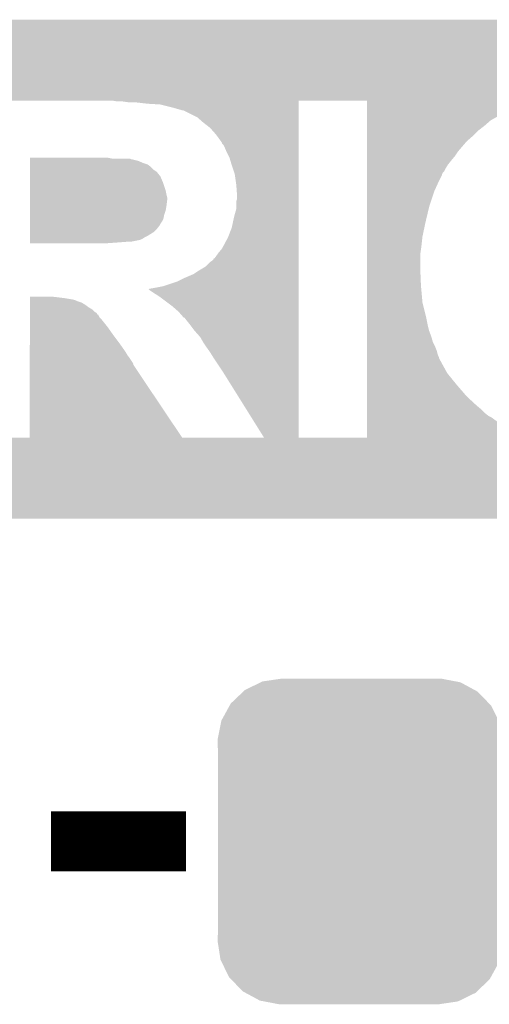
# Model space of a CAD drawing. Extents: x -52 to 48, y -3 to 57.
# Tile 78 of 96: x 17.39 to 18.98, y 40.86 to 44.19. Entities that reach past the tile are written whole.
import ezdxf

# ---------------------------------------------------------------- set-up
doc = ezdxf.new("R2010")
doc.units = 0
doc.layers.get('0').update_dxf_attribs({"linetype": 'CONTINUOUS'})
doc.layers.add('CLICK_SHIELD_FOR_RED_PITAYA_010', color=11, linetype='CONTINUOUS')
doc.layers.add('CLICK_SHIELD_FOR_RED_PITAYA_012', color=8, linetype='CONTINUOUS')

# ---------------------------------------------------------------- blocks, each defined once
blk = doc.blocks.new('CUSTOM_111')
for points in [[(-0.39008, 0.512452), (-0.336512, 0.538644), (0.3876, 0.512452), (0.339192, 0.538644)], [(-0.336512, 0.538644), (-0.330752, 0.54146), (0.339192, 0.538644), (0.324464, 0.54146)], [(-0.330752, 0.54146), (-0.266332, 0.551046), (0.324464, 0.54146), (0.274326, 0.551046)], [(-0.266332, 0.551046), (-0.26543, 0.55118), (0.274326, 0.551046), (0.26543, 0.55118)], [(-0.437866, 0.466866), (-0.39557, 0.507216), (0.436224, 0.466866), (0.397276, 0.507216)], [(-0.39557, 0.507216), (-0.39008, 0.512452), (0.397276, 0.507216), (0.3876, 0.512452)], [(-0.4418, 0.4597), (-0.437866, 0.466866), (0.44314, 0.4597), (0.436224, 0.466866)], [(-0.469636, 0.408968), (-0.4418, 0.4597), (0.468318, 0.408968), (0.44314, 0.4597)], [(-0.482418, 0.344176), (-0.4713, 0.400542), (0.481224, 0.344176), (0.472498, 0.400542)], [(-0.4713, 0.400542), (-0.469636, 0.408968), (0.472498, 0.400542), (0.468318, 0.408968)], [(-0.4826, 0.33528), (-0.482418, 0.344176), (0.4826, 0.33528), (0.481224, 0.344176)], [(-0.48133, 0.311898), (-0.4826, 0.33528), (0.48133, 0.311898), (0.4826, 0.33528)], [(-0.48133, 0.311896), (-0.48133, 0.311898), (0.48133, 0.311896), (0.48133, 0.311898)], [(-0.48133, -0.311896), (-0.48133, 0.311896), (0.48133, -0.311896), (0.48133, 0.311896)], [(-0.4826, -0.33528), (-0.481332, -0.311898), (0.4826, -0.33528), (0.48133, -0.311898)], [(-0.481332, -0.311898), (-0.48133, -0.311896), (0.48133, -0.311898), (0.48133, -0.311896)], [(-0.481222, -0.344176), (-0.4826, -0.33528), (0.482418, -0.344176), (0.4826, -0.33528)], [(-0.472498, -0.400542), (-0.481222, -0.344176), (0.471298, -0.400542), (0.482418, -0.344176)], [(-0.468316, -0.408968), (-0.472498, -0.400542), (0.469636, -0.408968), (0.471298, -0.400542)], [(-0.44314, -0.4597), (-0.468316, -0.408968), (0.441798, -0.4597), (0.469636, -0.408968)], [(-0.436222, -0.466866), (-0.44314, -0.4597), (0.437866, -0.466866), (0.441798, -0.4597)], [(-0.397276, -0.507216), (-0.436222, -0.466866), (0.395568, -0.507216), (0.437866, -0.466866)], [(-0.387598, -0.512452), (-0.397276, -0.507216), (0.39008, -0.512452), (0.395568, -0.507216)], [(-0.339192, -0.538644), (-0.387598, -0.512452), (0.33651, -0.538644), (0.39008, -0.512452)], [(-0.324462, -0.54146), (-0.339192, -0.538644), (0.330752, -0.54146), (0.33651, -0.538644)], [(-0.274326, -0.551046), (-0.324462, -0.54146), (0.26633, -0.551046), (0.330752, -0.54146)], [(-0.26543, -0.55118), (-0.274326, -0.551046), (0.26543, -0.55118), (0.26633, -0.551046)]]:
    blk.add_solid(points)

msp = doc.modelspace()

# ---------------------------------------------------------------- linework, layer by layer
at = {"layer": 'CLICK_SHIELD_FOR_RED_PITAYA_010', "const_width": 0.2032}
msp.add_lwpolyline([(17.49806, 41.41216), (17.95526, 41.41216)], dxfattribs=at)
at = {"layer": 'CLICK_SHIELD_FOR_RED_PITAYA_010'}
for points in [[(15.694686, 43.93946), (15.69469, 44.193428), (24.127454, 43.93946), (24.12746, 44.193428)], [(15.69469, 44.193428), (15.694692, 44.19346), (24.12746, 44.193428), (15.694692, 44.19346)], [(15.694686, 43.93692), (15.694686, 43.93946), (19.25066, 43.93692), (19.31162, 43.93946)], [(15.694686, 43.93184), (15.694686, 43.93692), (19.199862, 43.93184), (19.25066, 43.93692)], [(15.694686, 43.91914), (15.694686, 43.93184), (19.142708, 43.91914), (19.199862, 43.93184)], [(15.694686, 43.919138), (15.694686, 43.91914), (17.537858, 43.919138), (17.708878, 43.91914)], [(17.045916, 43.919134), (17.045914, 43.919138), (17.195822, 43.919134), (17.537858, 43.919138)], [(17.708892, 43.919138), (17.708878, 43.91914), (19.142698, 43.919138), (19.142708, 43.91914)], [(17.708916, 43.919134), (17.708892, 43.919138), (18.336282, 43.919134), (18.567374, 43.919138)], [(17.724122, 43.9166), (17.708916, 43.919134), (18.33628, 43.9166), (18.336282, 43.919134)], [(17.759682, 43.91406), (17.7419, 43.9166), (18.33628, 43.91406), (18.33628, 43.9166)], [(17.82572, 43.90898), (17.78254, 43.91406), (18.33628, 43.90898), (18.33628, 43.91406)], [(17.8689, 43.90644), (17.82572, 43.90898), (18.33628, 43.90644), (18.33628, 43.90898)], [(17.90954, 43.89628), (17.8689, 43.90644), (18.33628, 43.89628), (18.33628, 43.90644)], [(17.945102, 43.88612), (17.90954, 43.89628), (18.33628, 43.88612), (18.33628, 43.89628)], [(18.567372, 43.9166), (18.567374, 43.919138), (19.131278, 43.9166), (19.142698, 43.919138)], [(18.567372, 43.91152), (18.567372, 43.9166), (19.1135, 43.91152), (19.131278, 43.9166)], [(18.567372, 43.90644), (18.567372, 43.91152), (19.09826, 43.90644), (19.1135, 43.91152)], [(18.567372, 43.901362), (18.567372, 43.90644), (19.080482, 43.901362), (19.09826, 43.90644)], [(18.567372, 43.89628), (18.567372, 43.901362), (19.07032, 43.89628), (19.080482, 43.901362)], [(18.567372, 43.8912), (18.567372, 43.89628), (19.05762, 43.8912), (19.07032, 43.89628)], [(18.567372, 43.886124), (18.567372, 43.8912), (19.050012, 43.886124), (19.05762, 43.8912)], [(17.947644, 43.886118), (17.945102, 43.88612), (18.33628, 43.886118), (18.33628, 43.88612)], [(17.99336, 43.86326), (17.947644, 43.886118), (18.33628, 43.86326), (18.33628, 43.886118)], [(18.013678, 43.84548), (17.99336, 43.86326), (18.33628, 43.84548), (18.33628, 43.86326)], [(18.567372, 43.886114), (18.567372, 43.886124), (19.042394, 43.886114), (19.050012, 43.886124)], [(18.567372, 43.881054), (18.567372, 43.886114), (19.03984, 43.881054), (19.042394, 43.886114)], [(18.567372, 43.88104), (18.567372, 43.881054), (19.037306, 43.88104), (19.03984, 43.881054)], [(18.567372, 43.853102), (18.567372, 43.88104), (18.986508, 43.853102), (19.037306, 43.88104)], [(18.03654, 43.8277), (18.013678, 43.84548), (18.33628, 43.8277), (18.33628, 43.84548)], [(18.056858, 43.804842), (18.03654, 43.8277), (18.33628, 43.804842), (18.33628, 43.8277)], [(18.567372, 43.83532), (18.567372, 43.853102), (18.96618, 43.83532), (18.986508, 43.853102)], [(18.567372, 43.81754), (18.567372, 43.83532), (18.943322, 43.81754), (18.96618, 43.83532)], [(18.07718, 43.776896), (18.056858, 43.804842), (18.33628, 43.776896), (18.33628, 43.804842)], [(18.567372, 43.799758), (18.567372, 43.81754), (18.92554, 43.799758), (18.943322, 43.81754)], [(18.567372, 43.781982), (18.567372, 43.799758), (18.90522, 43.781982), (18.92554, 43.799758)], [(18.077186, 43.774348), (18.07718, 43.776896), (18.336278, 43.774348), (18.33628, 43.776896)], [(18.082262, 43.76927), (18.077186, 43.774348), (18.336278, 43.76927), (18.336278, 43.774348)], [(18.0848, 43.7642), (18.082262, 43.76927), (18.336278, 43.7642), (18.336278, 43.76927)], [(18.09242, 43.74642), (18.0848, 43.7642), (18.336278, 43.74642), (18.336278, 43.7642)], [(18.567372, 43.746422), (18.567372, 43.781982), (18.87474, 43.746422), (18.90522, 43.781982)], [(17.426964, 43.72356), (17.426966, 43.7261), (17.703802, 43.72356), (17.691102, 43.7261)], [(17.426964, 43.723558), (17.426964, 43.72356), (17.764764, 43.723558), (17.703802, 43.72356)], [(17.426964, 43.72102), (17.426964, 43.723558), (17.769844, 43.72102), (17.764764, 43.723558)], [(18.102582, 43.726098), (18.09242, 43.74642), (18.336278, 43.726098), (18.336278, 43.74642)], [(18.1102, 43.7007), (18.102582, 43.726098), (18.336278, 43.7007), (18.336278, 43.726098)], [(18.567372, 43.73118), (18.567372, 43.746422), (18.86458, 43.73118), (18.87474, 43.746422)], [(18.567372, 43.71594), (18.567372, 43.73118), (18.85188, 43.71594), (18.86458, 43.73118)], [(17.426962, 43.703238), (17.426964, 43.70832), (17.825722, 43.703238), (17.81048, 43.70832)], [(17.426962, 43.695618), (17.426962, 43.703238), (17.83588, 43.695618), (17.825722, 43.703238)], [(17.426962, 43.68546), (17.426962, 43.695618), (17.84604, 43.68546), (17.83588, 43.695618)], [(17.426964, 43.715938), (17.426964, 43.72102), (17.792702, 43.715938), (17.772382, 43.72102)], [(17.426964, 43.70832), (17.426964, 43.715938), (17.81048, 43.70832), (17.792702, 43.715938)], [(18.12036, 43.670218), (18.1102, 43.7007), (18.336278, 43.670218), (18.336278, 43.7007)], [(18.567372, 43.70324), (18.567372, 43.71594), (18.84172, 43.70324), (18.85188, 43.71594)], [(18.567372, 43.690538), (18.567372, 43.70324), (18.8341, 43.690538), (18.84172, 43.70324)], [(18.567372, 43.68039), (18.567372, 43.690538), (18.829022, 43.68039), (18.8341, 43.690538)], [(17.426958, 43.64482), (17.42696, 43.662598), (17.87652, 43.64482), (17.8689, 43.662598)], [(17.42696, 43.680378), (17.426962, 43.68546), (17.853662, 43.680378), (17.84604, 43.68546)], [(17.42696, 43.675298), (17.42696, 43.680378), (17.858742, 43.675298), (17.853662, 43.680378)], [(17.42696, 43.662598), (17.42696, 43.675298), (17.8689, 43.662598), (17.858742, 43.675298)], [(18.12544, 43.63466), (18.12036, 43.670218), (18.336278, 43.63466), (18.336278, 43.670218)], [(18.567372, 43.6753), (18.567372, 43.68039), (18.823942, 43.6753), (18.829022, 43.68039)], [(18.567372, 43.670224), (18.567372, 43.6753), (18.821402, 43.670224), (18.823942, 43.6753)], [(18.567372, 43.667684), (18.567372, 43.670224), (18.8214, 43.667684), (18.821402, 43.670224)], [(18.567372, 43.64228), (18.567372, 43.667684), (18.8087, 43.64228), (18.8214, 43.667684)], [(17.426954, 43.614338), (17.426958, 43.64482), (17.88668, 43.614338), (17.87652, 43.64482)], [(18.12798, 43.599102), (18.12544, 43.63466), (18.336276, 43.599102), (18.336278, 43.63466)], [(18.567372, 43.61434), (18.567372, 43.64228), (18.796, 43.61434), (18.8087, 43.64228)], [(17.426952, 43.591478), (17.426954, 43.60164), (17.89176, 43.591478), (17.88922, 43.60164)], [(17.426952, 43.58386), (17.426952, 43.591478), (17.89176, 43.58386), (17.89176, 43.591478)], [(17.426954, 43.60164), (17.426954, 43.614338), (17.88922, 43.60164), (17.88668, 43.614338)], [(18.127978, 43.586398), (18.12798, 43.599102), (18.336276, 43.586398), (18.336276, 43.599102)], [(18.567372, 43.560998), (18.567372, 43.61434), (18.77822, 43.560998), (18.796, 43.61434)], [(17.42695, 43.56354), (17.426952, 43.58386), (17.88922, 43.56354), (17.89176, 43.58386)], [(17.42695, 43.548298), (17.42695, 43.56354), (17.886678, 43.548298), (17.88922, 43.56354)], [(18.12544, 43.578776), (18.127978, 43.586398), (18.336276, 43.578776), (18.336276, 43.586398)], [(18.12544, 43.553376), (18.12544, 43.578776), (18.336276, 43.553376), (18.336276, 43.578776)], [(18.567372, 43.50766), (18.567372, 43.560998), (18.76552, 43.50766), (18.77822, 43.560998)], [(17.426946, 43.520358), (17.426948, 43.533058), (17.879058, 43.520358), (17.8816, 43.533058)], [(17.426948, 43.533058), (17.42695, 43.548298), (17.8816, 43.533058), (17.886678, 43.548298)], [(18.110198, 43.489878), (18.11782, 43.525442), (18.336274, 43.489878), (18.336276, 43.525442)], [(18.11782, 43.525442), (18.12544, 43.553376), (18.336276, 43.525442), (18.336276, 43.553376)], [(17.426944, 43.502578), (17.426946, 43.510198), (17.8689, 43.502578), (17.873978, 43.510198)], [(17.426944, 43.497504), (17.426944, 43.502578), (17.86636, 43.497504), (17.8689, 43.502578)], [(17.426944, 43.4848), (17.426944, 43.497504), (17.8562, 43.4848), (17.86636, 43.497504)], [(17.426946, 43.510198), (17.426946, 43.520358), (17.873978, 43.510198), (17.879058, 43.520358)], [(18.0975, 43.456858), (18.110198, 43.489878), (18.336274, 43.456858), (18.336274, 43.489878)], [(18.567372, 43.459398), (18.567372, 43.50766), (18.75536, 43.459398), (18.76552, 43.50766)], [(17.42694, 43.456858), (17.426942, 43.461942), (17.815558, 43.456858), (17.82572, 43.461942)], [(17.42694, 43.45178), (17.42694, 43.456858), (17.807938, 43.45178), (17.815558, 43.456858)], [(17.426942, 43.47464), (17.426944, 43.4848), (17.846038, 43.47464), (17.8562, 43.4848)], [(17.426942, 43.461942), (17.426942, 43.47464), (17.82572, 43.461942), (17.846038, 43.47464)], [(18.07718, 43.418762), (18.0975, 43.456858), (18.336274, 43.418762), (18.336274, 43.456858)], [(18.567372, 43.43654), (18.567372, 43.459398), (18.75282, 43.43654), (18.75536, 43.459398)], [(17.42694, 43.449238), (17.42694, 43.45178), (17.802858, 43.449238), (17.807938, 43.45178)], [(17.42694, 43.4467), (17.42694, 43.449238), (17.7927, 43.4467), (17.802858, 43.449238)], [(17.42694, 43.44162), (17.42694, 43.4467), (17.767298, 43.44162), (17.7927, 43.4467)], [(17.42694, 43.43908), (17.42694, 43.44162), (17.71904, 43.43908), (17.75206, 43.44162)], [(17.42694, 43.436566), (17.42694, 43.43908), (17.683844, 43.436566), (17.71904, 43.43908)], [(17.683482, 43.43654), (17.42694, 43.436566), (17.683482, 43.43654), (17.683844, 43.436566)], [(18.567372, 43.41622), (18.567372, 43.43654), (18.75028, 43.41622), (18.75282, 43.43654)], [(18.051764, 43.38574), (18.06448, 43.40352), (18.336274, 43.38574), (18.336274, 43.40352)], [(18.06448, 43.40352), (18.07718, 43.418762), (18.336274, 43.40352), (18.336274, 43.418762)], [(18.567372, 43.39844), (18.567372, 43.41622), (18.74774, 43.39844), (18.75028, 43.41622)], [(18.567372, 43.35272), (18.567372, 43.39844), (18.74774, 43.35272), (18.74774, 43.39844)], [(17.9959, 43.342562), (18.021298, 43.357798), (18.336272, 43.342562), (18.336274, 43.357798)], [(18.021298, 43.357798), (18.036538, 43.373038), (18.336274, 43.357798), (18.336274, 43.373038)], [(18.036538, 43.373038), (18.04416, 43.37812), (18.336274, 43.373038), (18.336274, 43.37812)], [(18.04416, 43.37812), (18.049234, 43.383188), (18.336274, 43.37812), (18.336274, 43.383188)], [(18.049234, 43.383188), (18.049246, 43.385718), (18.336274, 43.383188), (18.336274, 43.385718)], [(18.049246, 43.385718), (18.051764, 43.38574), (18.336274, 43.385718), (18.336274, 43.38574)], [(17.9451, 43.31716), (17.98066, 43.3324), (18.336272, 43.31716), (18.336272, 43.3324)], [(17.98066, 43.3324), (17.9959, 43.342562), (18.336272, 43.3324), (18.336272, 43.342562)], [(18.567372, 43.29176), (18.567372, 43.35272), (18.75028, 43.29176), (18.74774, 43.35272)], [(17.85366, 43.28668), (17.879058, 43.29176), (18.336272, 43.28668), (18.336272, 43.29176)], [(17.879058, 43.29176), (17.924778, 43.307), (18.336272, 43.29176), (18.336272, 43.307)], [(17.924778, 43.307), (17.9451, 43.31716), (18.336272, 43.307), (18.336272, 43.31716)], [(18.567372, 43.235882), (18.567372, 43.29176), (18.75536, 43.235882), (18.75028, 43.29176)], [(17.426944, 43.25366), (17.426946, 43.256178), (17.52346, 43.25366), (17.500798, 43.256178)], [(17.426946, 43.256178), (17.500598, 43.2562), (17.500798, 43.256178), (17.500598, 43.2562)], [(17.82603, 43.281612), (17.85366, 43.28668), (18.336272, 43.281612), (18.336272, 43.28668)], [(17.828272, 43.281594), (17.82603, 43.281612), (18.336272, 43.281594), (18.336272, 43.281612)], [(17.8308, 43.27906), (17.828272, 43.281594), (18.336272, 43.27906), (18.336272, 43.281594)], [(17.8689, 43.25366), (17.8308, 43.27906), (18.336272, 43.25366), (18.336272, 43.27906)], [(17.426942, 43.22064), (17.426944, 43.228262), (17.62506, 43.22064), (17.614898, 43.228262)], [(17.426944, 43.25112), (17.426944, 43.25366), (17.54378, 43.25112), (17.52346, 43.25366)], [(17.426944, 43.24604), (17.426944, 43.25112), (17.57426, 43.24604), (17.54378, 43.25112)], [(17.426944, 43.2435), (17.426944, 43.24604), (17.581878, 43.2435), (17.57426, 43.24604)], [(17.426944, 43.24096), (17.426944, 43.2435), (17.58696, 43.24096), (17.581878, 43.2435)], [(17.426944, 43.23588), (17.426944, 43.24096), (17.6022, 43.23588), (17.58696, 43.24096)], [(17.426944, 43.228262), (17.426944, 43.23588), (17.614898, 43.228262), (17.6022, 43.23588)], [(17.90954, 43.22318), (17.8689, 43.25366), (18.336272, 43.22318), (18.336272, 43.25366)], [(17.929862, 43.2054), (17.90954, 43.22318), (18.33627, 43.2054), (18.336272, 43.22318)], [(18.567372, 43.18508), (18.567372, 43.235882), (18.76806, 43.18508), (18.75536, 43.235882)], [(17.42694, 43.195254), (17.426942, 43.20032), (17.65554, 43.195254), (17.652996, 43.20032)], [(17.42694, 43.195234), (17.42694, 43.195254), (17.658066, 43.195234), (17.65554, 43.195254)], [(17.42694, 43.18509), (17.42694, 43.195234), (17.663158, 43.18509), (17.658066, 43.195234)], [(17.426942, 43.213022), (17.426942, 43.22064), (17.637758, 43.213022), (17.62506, 43.22064)], [(17.426942, 43.205402), (17.426942, 43.213022), (17.645378, 43.205402), (17.637758, 43.213022)], [(17.426942, 43.20032), (17.426942, 43.205402), (17.652996, 43.20032), (17.645378, 43.205402)], [(17.947648, 43.18508), (17.929862, 43.2054), (18.33627, 43.18508), (18.33627, 43.2054)], [(17.426938, 43.15206), (17.42694, 43.17746), (17.6911, 43.15206), (17.67078, 43.17746)], [(17.42694, 43.17746), (17.42694, 43.18509), (17.67078, 43.17746), (17.663158, 43.18509)], [(17.950184, 43.185072), (17.947648, 43.18508), (18.33627, 43.185072), (18.33627, 43.18508)], [(17.9578, 43.17492), (17.950184, 43.185072), (18.33627, 43.17492), (18.33627, 43.185072)], [(17.96796, 43.16222), (17.9578, 43.17492), (18.33627, 43.16222), (18.33627, 43.17492)], [(17.9832, 43.1419), (17.96796, 43.16222), (18.33627, 43.1419), (18.33627, 43.16222)], [(18.567372, 43.15968), (18.567372, 43.18508), (18.77314, 43.15968), (18.76806, 43.18508)], [(18.567372, 43.139362), (18.567372, 43.15968), (18.77822, 43.139362), (18.77314, 43.15968)], [(17.426934, 43.09618), (17.426936, 43.12666), (17.73174, 43.09618), (17.70888, 43.12666)], [(17.426936, 43.12666), (17.426938, 43.15206), (17.70888, 43.12666), (17.6911, 43.15206)], [(18.003522, 43.119032), (17.9832, 43.1419), (18.33627, 43.119032), (18.33627, 43.1419)], [(18.567372, 43.11904), (18.567372, 43.139362), (18.78584, 43.11904), (18.77822, 43.139362)], [(17.426932, 43.07078), (17.426934, 43.09618), (17.749522, 43.07078), (17.73174, 43.09618)], [(18.01368, 43.10126), (18.003522, 43.119032), (18.33627, 43.10126), (18.33627, 43.119032)], [(18.02384, 43.08602), (18.01368, 43.10126), (18.33627, 43.08602), (18.33627, 43.10126)], [(18.567372, 43.101262), (18.567372, 43.11904), (18.790918, 43.101262), (18.78584, 43.11904)], [(18.567372, 43.08602), (18.567372, 43.101262), (18.79854, 43.08602), (18.790918, 43.101262)], [(17.42693, 43.058082), (17.426932, 43.07078), (17.757138, 43.058082), (17.749522, 43.07078)], [(17.42693, 43.04792), (17.42693, 43.058082), (17.76476, 43.04792), (17.757138, 43.058082)], [(18.03654, 43.06824), (18.02384, 43.08602), (18.33627, 43.06824), (18.33627, 43.08602)], [(18.04924, 43.04792), (18.03654, 43.06824), (18.336268, 43.04792), (18.33627, 43.06824)], [(18.567372, 43.073322), (18.567372, 43.08602), (18.803618, 43.073322), (18.79854, 43.08602)], [(18.567372, 43.06316), (18.567372, 43.073322), (18.806162, 43.06316), (18.803618, 43.073322)], [(18.567372, 43.055542), (18.567372, 43.06316), (18.8087, 43.055542), (18.806162, 43.06316)], [(17.426912, 42.778688), (17.426928, 43.025064), (17.942556, 42.778688), (17.77746, 43.025064)], [(17.426928, 43.027604), (17.42693, 43.032682), (17.777458, 43.027604), (17.774918, 43.032682)], [(17.426928, 43.025064), (17.426928, 43.027604), (17.77746, 43.025064), (17.777458, 43.027604)], [(17.42693, 43.032682), (17.42693, 43.04792), (17.774918, 43.032682), (17.76476, 43.04792)], [(18.07972, 43.0022), (18.04924, 43.04792), (18.336268, 43.0022), (18.336268, 43.04792)], [(18.567372, 43.050464), (18.567372, 43.055542), (18.811238, 43.050464), (18.8087, 43.055542)], [(18.567372, 43.047926), (18.567372, 43.050464), (18.81124, 43.047926), (18.811238, 43.050464)], [(18.567372, 42.997128), (18.567372, 43.047926), (18.839178, 42.997128), (18.81124, 43.047926)], [(18.219368, 42.778702), (18.07972, 43.0022), (18.336266, 42.778702), (18.336268, 43.0022)], [(18.567372, 42.95648), (18.567372, 42.997128), (18.8722, 42.95648), (18.839178, 42.997128)], [(18.567372, 42.91838), (18.567372, 42.95648), (18.905218, 42.91838), (18.8722, 42.95648)], [(18.567372, 42.8879), (18.567372, 42.91838), (18.938242, 42.8879), (18.905218, 42.91838)], [(18.567372, 42.8752), (18.567372, 42.8879), (18.95348, 42.8752), (18.938242, 42.8879)], [(18.567372, 42.8625), (18.567372, 42.8752), (18.96618, 42.8625), (18.95348, 42.8752)], [(18.567372, 42.85234), (18.567372, 42.8625), (18.97888, 42.85234), (18.96618, 42.8625)], [(18.567372, 42.84726), (18.567372, 42.85234), (18.989032, 42.84726), (18.97888, 42.85234)], [(18.567372, 42.83964), (18.567372, 42.84726), (18.9992, 42.83964), (18.989032, 42.84726)], [(18.567372, 42.834564), (18.567372, 42.83964), (19.006808, 42.834564), (18.9992, 42.83964)], [(18.567372, 42.83456), (18.567372, 42.834564), (19.009354, 42.83456), (19.006808, 42.834564)], [(18.567372, 42.832022), (18.567372, 42.83456), (19.0119, 42.832022), (19.009354, 42.83456)], [(18.567372, 42.80662), (18.567372, 42.832022), (19.0627, 42.80662), (19.0119, 42.832022)], [(18.567372, 42.78884), (18.567372, 42.80662), (19.116042, 42.78884), (19.0627, 42.80662)], [(15.69466, 42.504392), (15.694664, 42.75836), (24.127428, 42.504392), (24.127432, 42.75836)], [(15.694664, 42.77868), (15.694664, 42.778686), (17.426912, 42.77868), (17.363884, 42.778686)], [(15.694664, 42.77614), (15.694664, 42.77868), (19.16938, 42.77614), (19.158714, 42.77868)], [(15.694664, 42.76852), (15.694664, 42.77614), (19.21764, 42.76852), (19.16938, 42.77614)], [(15.694664, 42.76344), (15.694664, 42.76852), (19.240502, 42.76344), (19.21764, 42.76852)], [(15.694664, 42.7609), (15.694664, 42.76344), (19.26082, 42.7609), (19.240502, 42.76344)], [(15.694664, 42.75836), (15.694664, 42.7609), (19.306538, 42.75836), (19.293838, 42.7609)], [(17.426912, 42.77868), (17.426912, 42.778688), (18.567372, 42.77868), (18.483334, 42.778688)], [(17.942556, 42.778688), (18.219374, 42.778692), (18.483334, 42.778688), (18.441316, 42.778692)], [(18.219374, 42.778692), (18.219368, 42.778702), (18.441316, 42.778692), (18.336266, 42.778702)], [(18.567372, 42.77868), (18.567372, 42.78884), (19.158714, 42.77868), (19.116042, 42.78884)], [(24.127428, 42.50436), (15.69466, 42.504392), (24.127428, 42.50436), (24.127428, 42.504392)]]:
    msp.add_solid(points, dxfattribs=at)

# ---------------------------------------------------------------- block references
at = {"layer": 'CLICK_SHIELD_FOR_RED_PITAYA_012'}
msp.add_blockref('CUSTOM_111', (18.54454, 41.41216), dxfattribs=at)

doc.saveas('drawing.dxf')
